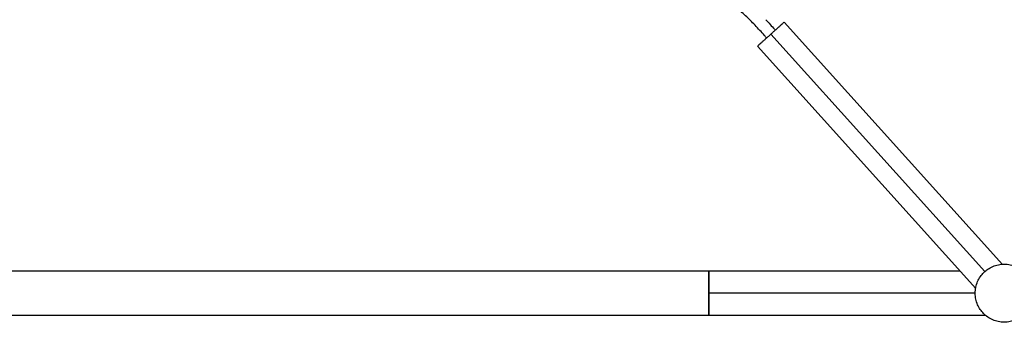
# Paper-space layout '_Izquierda' of a CAD drawing. Header units: millimetres. Extents: x -729 to 867, y 3453 to 4497.
# Tile 2 of 4: x 69 to 492, y 3933 to 4063. Entities that reach past the tile are written whole.
import ezdxf

# ---------------------------------------------------------------- set-up
doc = ezdxf.new("R2010")
doc.units = ezdxf.units.MM

psp = doc.layouts.new('_Izquierda')

# ---------------------------------------------------------------- linework, layer by layer
at = {"color": 7, "linetype": 'Continuous', "lineweight": 25}
for p, q in [((491.57, 3957.64), (397.68, 4061.92)), ((391.92, 4056.74), (483.91, 3954.56)), ((386.16, 4051.55), (480.05, 3947.27)), ((473.3, 3954.77), (-704.72, 3954.77)), ((479.78, 3945.27), (365.28, 3945.27)), ((-704.72, 3935.77), (484.3, 3935.77))]:
    psp.add_line(p, q, dxfattribs=at)
for points, knots in [([(390.1, 4055.11), (389.81, 4055.44), (388.18, 4057.3), (385.14, 4060.62), (380.97, 4064.79), (376.84, 4068.45), (372.67, 4071.67), (368.4, 4074.48), (363.73, 4077.02), (358.59, 4079.23), (352.75, 4081.07), (346.42, 4082.43), (339.73, 4083.37), (332.74, 4083.95), (323.65, 4084.32), (312.49, 4084.33), (299.39, 4084.07), (286.16, 4083.85), (272.96, 4083.68), (259.86, 4083.56), (246.83, 4083.47), (228.2, 4083.41), (204.05, 4083.45), (174.42, 4083.66), (145.1, 4083.99), (116.04, 4084.41), (87.19, 4084.88), (55.22, 4085.41), (20.11, 4085.97), (-18.2, 4086.43), (-56.53, 4086.67), (-95.02, 4086.6), (-133.52, 4086.11), (-172.09, 4085.15), (-210.68, 4084.12), (-249.44, 4083.37), (-283.57, 4083.27), (-312.99, 4083.79), (-337.66, 4084.73), (-362.27, 4086.25), (-386.79, 4088.46), (-411.19, 4091.45), (-435.44, 4095.31), (-459.53, 4100.13), (-482.46, 4105.78), (-504.21, 4112.17), (-524.76, 4119.26), (-544.94, 4127.4), (-563.25, 4136), (-579.71, 4144.87), (-594.39, 4153.79), (-608.61, 4163.53), (-622.66, 4174.4), (-636.42, 4186.44), (-649.76, 4199.65), (-662.26, 4213.66), (-673.82, 4228.39), (-684.36, 4243.77), (-693.61, 4259.42), (-701.57, 4275.23), (-708.23, 4291.13), (-713.75, 4307.37), (-718.23, 4323.89), (-721.89, 4341.32), (-724.72, 4359.66), (-726.73, 4378.88), (-727.94, 4398.31), (-728.5, 4417.9), (-728.54, 4437.62), (-728.18, 4457.43), (-727.56, 4477.3), (-727.07, 4490.56), (-726.82, 4497.2)], [0, 0, 0, 0, 0.000957, 0.005301, 0.009548, 0.013876, 0.018332, 0.022873, 0.027409, 0.032563, 0.037469, 0.042231, 0.04705, 0.05203, 0.05721, 0.066505, 0.076105, 0.085702, 0.095211, 0.104636, 0.113986, 0.123265, 0.14467, 0.165783, 0.186662, 0.207356, 0.22791, 0.248361, 0.275748, 0.303087, 0.330446, 0.3579, 0.385526, 0.412881, 0.440414, 0.468059, 0.495747, 0.513362, 0.530957, 0.548524, 0.566062, 0.583572, 0.601065, 0.618556, 0.636071, 0.651526, 0.667011, 0.682513, 0.698028, 0.710233, 0.722461, 0.734728, 0.747051, 0.760408, 0.773789, 0.787164, 0.800505, 0.813786, 0.826986, 0.839342, 0.851604, 0.8638, 0.875978, 0.888178, 0.901852, 0.915616, 0.929481, 0.943447, 0.957504, 0.971632, 0.985806, 1, 1, 1, 1]), ([(389.78, 4062.92), (391.02, 4061.57), (392.39, 4060.09), (393.71, 4058.59), (393.82, 4058.45)], [0, 0, 0, 0, 0.912807, 1, 1, 1, 1]), ([(397.68, 4061.92), (397.68, 4061.92), (397.65, 4061.9), (397.51, 4061.78), (397.41, 4061.69), (397.13, 4061.43), (396.95, 4061.27), (396.52, 4060.89), (396.27, 4060.66), (395.71, 4060.15), (395.4, 4059.87), (394.74, 4059.28), (394.39, 4058.97), (393.68, 4058.33), (393.32, 4058), (392.61, 4057.36), (392.26, 4057.04), (391.92, 4056.74)], [0, 0, 0, 0, 0.125, 0.125, 0.25, 0.25, 0.375, 0.375, 0.5, 0.5, 0.625, 0.625, 0.75, 0.75, 0.875, 0.875, 1, 1, 1, 1]), ([(391.92, 4056.74), (391.58, 4056.43), (391.22, 4056.12), (390.51, 4055.47), (390.15, 4055.15), (389.44, 4054.51), (389.09, 4054.2), (388.44, 4053.6), (388.12, 4053.32), (387.56, 4052.82), (387.31, 4052.59), (386.88, 4052.2), (386.7, 4052.04), (386.42, 4051.79), (386.32, 4051.7), (386.19, 4051.58), (386.16, 4051.55), (386.16, 4051.55)], [0, 0, 0, 0, 0.125, 0.125, 0.25, 0.25, 0.375, 0.375, 0.5, 0.5, 0.625, 0.625, 0.75, 0.75, 0.875, 0.875, 1, 1, 1, 1]), ([(365.28, 3954.77), (365.28, 3954.77), (365.28, 3954.72), (365.28, 3954.51), (365.28, 3954.34), (365.28, 3953.88), (365.28, 3953.58), (365.28, 3952.87), (365.28, 3952.46), (365.28, 3951.53), (365.28, 3951.02), (365.28, 3949.93), (365.28, 3949.36), (365.28, 3948.19), (365.28, 3947.59), (365.28, 3946.42), (365.28, 3945.83), (365.28, 3945.27)], [0, 0, 0, 0, 0.125, 0.125, 0.25, 0.25, 0.375, 0.375, 0.5, 0.5, 0.625, 0.625, 0.75, 0.75, 0.875, 0.875, 1, 1, 1, 1]), ([(365.28, 3935.77), (365.28, 3935.77), (365.28, 3935.82), (365.28, 3936.04), (365.28, 3936.21), (365.28, 3936.67), (365.28, 3936.97), (365.28, 3937.68), (365.28, 3938.09), (365.28, 3939.02), (365.28, 3939.53), (365.28, 3940.62), (365.28, 3941.19), (365.28, 3942.36), (365.28, 3942.96), (365.28, 3944.13), (365.28, 3944.71), (365.28, 3945.83), (365.28, 3946.42), (365.28, 3947.59), (365.28, 3948.19), (365.28, 3949.36), (365.28, 3949.93), (365.28, 3951.02), (365.28, 3951.53), (365.28, 3952.46), (365.28, 3952.87), (365.28, 3953.58), (365.28, 3953.88), (365.28, 3954.34), (365.28, 3954.51), (365.28, 3954.72), (365.28, 3954.77), (365.28, 3954.77)], [0, 0, 0, 0, 0.0625, 0.0625, 0.125, 0.125, 0.1875, 0.1875, 0.25, 0.25, 0.3125, 0.3125, 0.375, 0.375, 0.4375, 0.4375, 0.5, 0.5, 0.5625, 0.5625, 0.625, 0.625, 0.6875, 0.6875, 0.75, 0.75, 0.8125, 0.8125, 0.875, 0.875, 0.9375, 0.9375, 1, 1, 1, 1]), ([(500.64, 3935.99), (500.1, 3935.49), (499.48, 3935.03), (498.14, 3934.21), (497.41, 3933.85), (495.86, 3933.27), (495.04, 3933.05), (493.35, 3932.79), (492.49, 3932.75), (490.76, 3932.84), (489.91, 3932.97), (488.26, 3933.41), (487.46, 3933.71), (485.98, 3934.45), (485.29, 3934.88), (484.04, 3935.84), (483.48, 3936.36), (482.5, 3937.46), (482.03, 3938.07), (481.21, 3939.41), (480.85, 3940.14), (480.27, 3941.69), (480.06, 3942.51), (479.8, 3944.2), (479.75, 3945.07), (479.84, 3946.79), (479.98, 3947.65), (480.41, 3949.3), (480.71, 3950.09), (481.45, 3951.57), (481.88, 3952.26), (482.84, 3953.51), (483.37, 3954.07), (483.91, 3954.56)], [0, 0, 0, 0, 0.0625, 0.0625, 0.125, 0.125, 0.1875, 0.1875, 0.25, 0.25, 0.3125, 0.3125, 0.375, 0.375, 0.4375, 0.4375, 0.5, 0.5, 0.5625, 0.5625, 0.625, 0.625, 0.6875, 0.6875, 0.75, 0.75, 0.8125, 0.8125, 0.875, 0.875, 0.9375, 0.9375, 1, 1, 1, 1]), ([(483.91, 3954.56), (484.46, 3955.06), (485.07, 3955.52), (486.42, 3956.34), (487.15, 3956.7), (488.7, 3957.28), (489.52, 3957.5), (491.2, 3957.76), (492.07, 3957.8), (493.79, 3957.71), (494.65, 3957.58), (496.3, 3957.14), (497.1, 3956.84), (498.58, 3956.1), (499.27, 3955.67), (500.52, 3954.71), (501.08, 3954.19), (502.06, 3953.09), (502.52, 3952.48), (503.35, 3951.14), (503.71, 3950.41), (504.28, 3948.86), (504.5, 3948.04), (504.76, 3946.35), (504.81, 3945.48), (504.72, 3943.76), (504.58, 3942.9), (504.14, 3941.25), (503.84, 3940.46), (503.11, 3938.98), (502.67, 3938.29), (501.71, 3937.04), (501.19, 3936.48), (500.64, 3935.99)], [0, 0, 0, 0, 0.0625, 0.0625, 0.125, 0.125, 0.1875, 0.1875, 0.25, 0.25, 0.3125, 0.3125, 0.375, 0.375, 0.4375, 0.4375, 0.5, 0.5, 0.5625, 0.5625, 0.625, 0.625, 0.6875, 0.6875, 0.75, 0.75, 0.8125, 0.8125, 0.875, 0.875, 0.9375, 0.9375, 1, 1, 1, 1]), ([(365.28, 3945.62), (365.28, 3946.2), (365.28, 3947.53), (365.28, 3949.51), (365.28, 3951.36), (365.28, 3952.76), (365.28, 3953.62), (365.28, 3953.72), (365.28, 3953.77)], [0, 0, 0, 0, 0.134068, 0.306995, 0.486394, 0.665793, 0.83872, 1, 1, 1, 1]), ([(365.28, 3945.27), (365.28, 3944.71), (365.28, 3944.13), (365.28, 3942.96), (365.28, 3942.36), (365.28, 3941.19), (365.28, 3940.62), (365.28, 3939.53), (365.28, 3939.02), (365.28, 3938.09), (365.28, 3937.68), (365.28, 3936.97), (365.28, 3936.67), (365.28, 3936.21), (365.28, 3936.04), (365.28, 3935.82), (365.28, 3935.77), (365.28, 3935.77)], [0, 0, 0, 0, 0.125, 0.125, 0.25, 0.25, 0.375, 0.375, 0.5, 0.5, 0.625, 0.625, 0.75, 0.75, 0.875, 0.875, 1, 1, 1, 1]), ([(365.28, 3936.77), (365.28, 3936.82), (365.28, 3936.93), (365.28, 3937.79), (365.28, 3939.19), (365.28, 3941.04), (365.28, 3943.02), (365.28, 3944.34), (365.28, 3944.92)], [0, 0, 0, 0, 0.16128, 0.334207, 0.513606, 0.693005, 0.865932, 1, 1, 1, 1])]:
    psp.add_open_spline(points, degree=3, knots=knots, dxfattribs=at)

doc.saveas('drawing.dxf')
